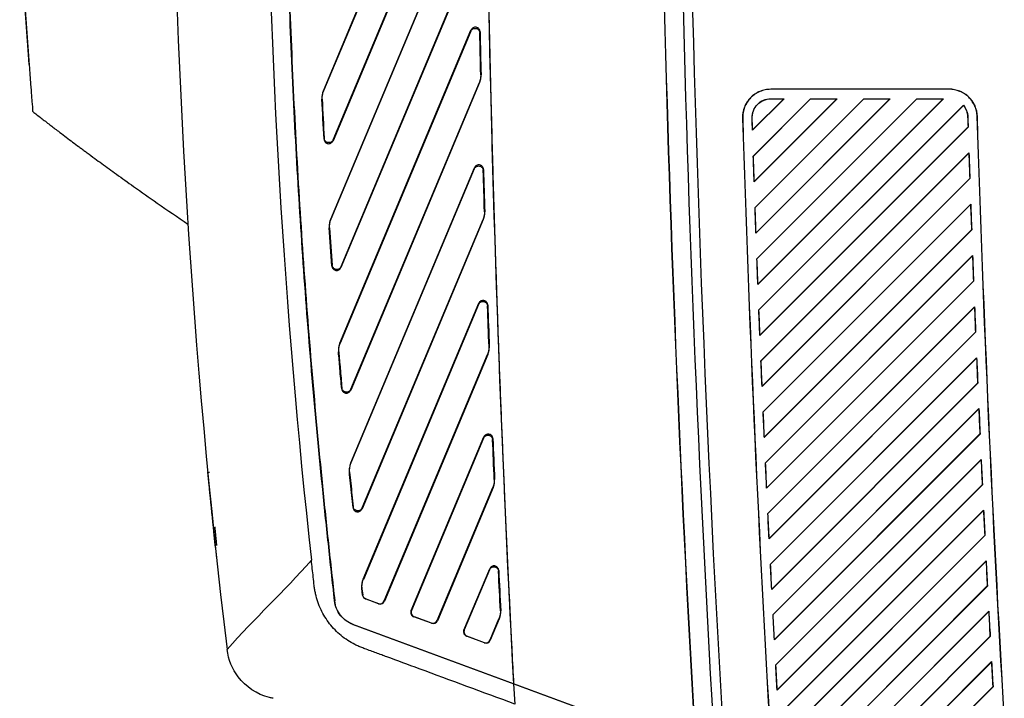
# Model space of a CAD drawing. Header units: millimetres. Extents: x -0.43 to 1.28, y -0.94 to 1.34.
# Tile 127 of 177: x 0.59 to 0.69, y 0.1 to 0.17. Entities that reach past the tile are written whole.
import ezdxf

# ---------------------------------------------------------------- set-up
doc = ezdxf.new("R2010")
doc.units = ezdxf.units.MM

msp = doc.modelspace()

# ---------------------------------------------------------------- linework, layer by layer
at = {"color": 7, "linetype": 'Continuous', "lineweight": 25}
for p, q in [((0.61841, 0.16478), (0.63369, 0.20123)), ((0.63366, 0.20111), (0.61844, 0.16477)), ((0.63454, 0.1955), (0.61944, 0.15947)), ((0.61946, 0.15958), (0.63451, 0.1955)), ((0.6192, 0.15113), (0.63386, 0.18612)), ((0.63384, 0.186), (0.61922, 0.15112)), ((0.63474, 0.18046), (0.62028, 0.14597)), ((0.6203, 0.14608), (0.63472, 0.18047)), ((0.62017, 0.13794), (0.63413, 0.17125)), ((0.63411, 0.17113), (0.6202, 0.13794)), ((0.63413, 0.17125), (0.63411, 0.17113)), ((0.63507, 0.17095), (0.63509, 0.17107)), ((0.58708, 0.16759), (0.58704, 0.16813)), ((0.63504, 0.16566), (0.62132, 0.13291)), ((0.62133, 0.13302), (0.63502, 0.16567)), ((0.63502, 0.16567), (0.63504, 0.16566)), ((0.6352, 0.16648), (0.63517, 0.16649)), ((0.61844, 0.16477), (0.61841, 0.16478)), ((0.68505, 0.16496), (0.66604, 0.16496)), ((0.66604, 0.16495), (0.66604, 0.16496)), ((0.68505, 0.16495), (0.66604, 0.16495)), ((0.68505, 0.16495), (0.68505, 0.16496)), ((0.61826, 0.1639), (0.61828, 0.1639)), ((0.6641, 0.16059), (0.66746, 0.16395)), ((0.66411, 0.16062), (0.66743, 0.16393)), ((0.67029, 0.16395), (0.66419, 0.15785)), ((0.67029, 0.16393), (0.6642, 0.15785)), ((0.66428, 0.15511), (0.67311, 0.16395)), ((0.66429, 0.15514), (0.67308, 0.16393)), ((0.67594, 0.16395), (0.66438, 0.15238)), ((0.67595, 0.16393), (0.66439, 0.15238)), ((0.66447, 0.14965), (0.67877, 0.16395)), ((0.66448, 0.14967), (0.67873, 0.16393)), ((0.6816, 0.16395), (0.66457, 0.14692)), ((0.6816, 0.16393), (0.66458, 0.14692)), ((0.66468, 0.14419), (0.68443, 0.16395)), ((0.66469, 0.14422), (0.68439, 0.16393)), ((0.66604, 0.16395), (0.66746, 0.16395)), ((0.66604, 0.16393), (0.66604, 0.16395)), ((0.66604, 0.16393), (0.66743, 0.16393)), ((0.66743, 0.16393), (0.66746, 0.16395)), ((0.67029, 0.16395), (0.67311, 0.16395)), ((0.67029, 0.16395), (0.67029, 0.16393)), ((0.67029, 0.16393), (0.67308, 0.16393)), ((0.67308, 0.16393), (0.67311, 0.16395)), ((0.67594, 0.16395), (0.67877, 0.16395)), ((0.67594, 0.16395), (0.67595, 0.16393)), ((0.67595, 0.16393), (0.67873, 0.16393)), ((0.67873, 0.16393), (0.67877, 0.16395)), ((0.6816, 0.16395), (0.68443, 0.16395)), ((0.6816, 0.16395), (0.6816, 0.16393)), ((0.6816, 0.16393), (0.68439, 0.16393)), ((0.68439, 0.16393), (0.68443, 0.16395)), ((0.68656, 0.16325), (0.66478, 0.14147)), ((0.68656, 0.16322), (0.66479, 0.14147)), ((0.68656, 0.16325), (0.68656, 0.16322)), ((0.66306, 0.16187), (0.66304, 0.16187)), ((0.66407, 0.1619), (0.66406, 0.1619)), ((0.68701, 0.16203), (0.68703, 0.16203)), ((0.68803, 0.16206), (0.68805, 0.16206)), ((0.6641, 0.16059), (0.66411, 0.16062)), ((0.66489, 0.13875), (0.68707, 0.16093)), ((0.6649, 0.13878), (0.68705, 0.16094)), ((0.68705, 0.16094), (0.68707, 0.16093)), ((0.6185, 0.15975), (0.61848, 0.15963)), ((0.61944, 0.15947), (0.61946, 0.15958)), ((0.6642, 0.15785), (0.66419, 0.15785)), ((0.68715, 0.15819), (0.665, 0.13604)), ((0.68714, 0.15815), (0.66502, 0.13603)), ((0.68715, 0.15819), (0.68714, 0.15815)), ((0.62133, 0.12518), (0.6345, 0.1566)), ((0.63448, 0.15648), (0.62135, 0.12518)), ((0.6345, 0.1566), (0.63448, 0.15648)), ((0.63544, 0.1563), (0.63546, 0.15643)), ((0.66512, 0.13332), (0.68724, 0.15545)), ((0.66513, 0.13335), (0.68723, 0.15546)), ((0.68723, 0.15546), (0.68724, 0.15545)), ((0.66428, 0.15511), (0.66429, 0.15514)), ((0.66439, 0.15238), (0.66438, 0.15238)), ((0.68734, 0.15272), (0.66524, 0.13061)), ((0.68732, 0.15268), (0.66525, 0.13061)), ((0.68734, 0.15272), (0.68732, 0.15268)), ((0.61922, 0.15112), (0.6192, 0.15113)), ((0.63544, 0.15108), (0.62253, 0.12028)), ((0.62254, 0.12038), (0.63541, 0.15109)), ((0.63541, 0.15109), (0.63544, 0.15108)), ((0.63559, 0.15192), (0.63556, 0.15192)), ((0.61904, 0.15022), (0.61907, 0.15022)), ((0.66536, 0.12791), (0.68744, 0.14999)), ((0.66537, 0.12793), (0.68742, 0.15)), ((0.68742, 0.15), (0.68744, 0.14999)), ((0.66447, 0.14965), (0.66448, 0.14967)), ((0.66458, 0.14692), (0.66457, 0.14692)), ((0.68754, 0.14726), (0.66548, 0.1252)), ((0.68752, 0.14722), (0.66549, 0.1252)), ((0.68754, 0.14726), (0.68752, 0.14722)), ((0.61934, 0.14624), (0.61933, 0.14613)), ((0.62028, 0.14597), (0.6203, 0.14608)), ((0.66468, 0.14419), (0.66469, 0.14422)), ((0.66561, 0.1225), (0.68764, 0.14454)), ((0.66562, 0.12253), (0.68762, 0.14454)), ((0.68762, 0.14454), (0.68764, 0.14454)), ((0.62264, 0.11279), (0.63495, 0.14217)), ((0.63493, 0.14205), (0.62267, 0.11278)), ((0.63495, 0.14217), (0.63493, 0.14205)), ((0.63589, 0.14188), (0.63591, 0.142)), ((0.68775, 0.14181), (0.66574, 0.1198)), ((0.68773, 0.14177), (0.66575, 0.1198)), ((0.68775, 0.14181), (0.68773, 0.14177)), ((0.66479, 0.14147), (0.66478, 0.14147)), ((0.66489, 0.13875), (0.6649, 0.13878)), ((0.66587, 0.11711), (0.68786, 0.1391)), ((0.66588, 0.11713), (0.68784, 0.1391)), ((0.68784, 0.1391), (0.68786, 0.1391)), ((0.6202, 0.13794), (0.62017, 0.13794)), ((0.63607, 0.13756), (0.63605, 0.13756)), ((0.62002, 0.137), (0.62005, 0.137)), ((0.6249, 0.11049), (0.63589, 0.13672)), ((0.63592, 0.13671), (0.62492, 0.11046)), ((0.63589, 0.13672), (0.63592, 0.13671)), ((0.68797, 0.13638), (0.66601, 0.11441)), ((0.68795, 0.13634), (0.66602, 0.11441)), ((0.68797, 0.13638), (0.68795, 0.13634)), ((0.66502, 0.13603), (0.665, 0.13604)), ((0.62038, 0.13317), (0.62036, 0.13306)), ((0.66512, 0.13332), (0.66513, 0.13335)), ((0.66615, 0.11172), (0.68809, 0.13367)), ((0.66616, 0.11175), (0.68807, 0.13367)), ((0.68807, 0.13367), (0.68809, 0.13367)), ((0.62132, 0.13291), (0.62133, 0.13302)), ((0.66525, 0.13061), (0.66524, 0.13061)), ((0.68821, 0.13096), (0.66629, 0.10904)), ((0.68819, 0.13092), (0.6663, 0.10903)), ((0.68821, 0.13096), (0.68819, 0.13092)), ((0.62775, 0.10946), (0.6355, 0.12794)), ((0.6355, 0.12794), (0.63547, 0.12782)), ((0.66536, 0.12791), (0.66537, 0.12793)), ((0.66643, 0.10635), (0.68833, 0.12825)), ((0.66644, 0.10638), (0.68831, 0.12826)), ((0.68831, 0.12826), (0.68833, 0.12825)), ((0.63547, 0.12782), (0.62779, 0.10948)), ((0.63643, 0.12765), (0.63645, 0.12777)), ((0.62135, 0.12518), (0.62133, 0.12518)), ((0.66549, 0.1252), (0.66548, 0.1252)), ((0.68845, 0.12555), (0.66658, 0.10367)), ((0.68844, 0.12551), (0.66659, 0.10367)), ((0.68845, 0.12555), (0.68844, 0.12551)), ((0.60611, 0.12419), (0.6063, 0.12419)), ((0.62118, 0.12421), (0.62121, 0.1242)), ((0.63664, 0.12341), (0.63661, 0.12341)), ((0.66673, 0.10099), (0.68858, 0.12285)), ((0.66674, 0.10102), (0.68856, 0.12286)), ((0.68856, 0.12286), (0.68858, 0.12285)), ((0.63054, 0.10842), (0.63646, 0.12255)), ((0.63649, 0.12255), (0.63055, 0.10838)), ((0.63646, 0.12255), (0.63649, 0.12255)), ((0.66561, 0.1225), (0.66562, 0.12253)), ((0.62158, 0.12052), (0.62157, 0.12042)), ((0.62253, 0.12028), (0.62254, 0.12038)), ((0.66575, 0.1198), (0.66574, 0.1198)), ((0.68871, 0.12015), (0.66688, 0.09832)), ((0.68869, 0.12011), (0.6669, 0.09831)), ((0.68871, 0.12015), (0.68869, 0.12011)), ((0.66774, 0.09635), (0.68885, 0.11746)), ((0.66774, 0.09637), (0.68883, 0.11746)), ((0.68883, 0.11746), (0.68885, 0.11746)), ((0.66587, 0.11711), (0.66588, 0.11713)), ((0.66602, 0.11441), (0.66601, 0.11441)), ((0.68898, 0.11476), (0.6702, 0.09598)), ((0.68897, 0.11472), (0.67023, 0.09599)), ((0.68898, 0.11476), (0.68897, 0.11472)), ((0.63338, 0.10738), (0.63612, 0.11391)), ((0.6361, 0.11379), (0.63342, 0.1074)), ((0.63612, 0.11391), (0.6361, 0.11379)), ((0.63706, 0.11363), (0.63708, 0.11374)), ((0.62267, 0.11278), (0.62264, 0.11279)), ((0.62257, 0.11111), (0.6225, 0.1118)), ((0.6225, 0.1118), (0.62252, 0.11179)), ((0.62252, 0.11179), (0.6226, 0.11113)), ((0.6226, 0.11113), (0.62257, 0.11111)), ((0.66615, 0.11172), (0.66616, 0.11175)), ((0.67302, 0.09599), (0.6891, 0.11208)), ((0.67303, 0.09598), (0.68912, 0.11207)), ((0.6891, 0.11208), (0.68912, 0.11207)), ((0.61962, 0.11048), (0.61961, 0.11048)), ((0.6229, 0.1107), (0.62292, 0.11072)), ((0.62428, 0.11019), (0.6229, 0.1107)), ((0.62292, 0.11072), (0.62427, 0.11022)), ((0.62427, 0.11022), (0.62428, 0.11019)), ((0.62492, 0.11046), (0.6249, 0.11049)), ((0.62779, 0.10948), (0.62775, 0.10946)), ((0.63729, 0.10945), (0.63726, 0.10945)), ((0.6663, 0.10903), (0.66629, 0.10904)), ((0.68926, 0.10939), (0.67586, 0.09598)), ((0.68925, 0.10935), (0.67589, 0.096)), ((0.68926, 0.10939), (0.68925, 0.10935)), ((0.62156, 0.10797), (0.62157, 0.10799)), ((0.62157, 0.10799), (0.63869, 0.10167)), ((0.62804, 0.1088), (0.62807, 0.10882)), ((0.62992, 0.10811), (0.62804, 0.1088)), ((0.62807, 0.10882), (0.6299, 0.10814)), ((0.6299, 0.10814), (0.62992, 0.10811)), ((0.63055, 0.10838), (0.63054, 0.10842)), ((0.63617, 0.10634), (0.63711, 0.10858)), ((0.63714, 0.10858), (0.63618, 0.1063)), ((0.63711, 0.10858), (0.63714, 0.10858)), ((0.63867, 0.10166), (0.62156, 0.10797)), ((0.63342, 0.1074), (0.63338, 0.10738)), ((0.63367, 0.10672), (0.63371, 0.10674)), ((0.63555, 0.10603), (0.63367, 0.10672)), ((0.63371, 0.10674), (0.63553, 0.10606)), ((0.63553, 0.10606), (0.63555, 0.10603)), ((0.63618, 0.1063), (0.63617, 0.10634)), ((0.66643, 0.10635), (0.66644, 0.10638)), ((0.67868, 0.096), (0.68939, 0.10671)), ((0.67869, 0.09598), (0.68941, 0.10671)), ((0.68939, 0.10671), (0.68941, 0.10671)), ((0.68956, 0.10403), (0.68151, 0.09598)), ((0.68954, 0.10398), (0.68155, 0.096)), ((0.68956, 0.10403), (0.68954, 0.10398)), ((0.66659, 0.10367), (0.66658, 0.10367)), ((0.63867, 0.10166), (0.63879, 0.09951)), ((0.65377, 0.09609), (0.63867, 0.10166)), ((0.6387, 0.10166), (0.63869, 0.10167)), ((0.6387, 0.10166), (0.65377, 0.0961)), ((0.66673, 0.10099), (0.66674, 0.10102)), ((0.68434, 0.096), (0.68969, 0.10136)), ((0.68434, 0.09598), (0.68971, 0.10135)), ((0.68969, 0.10136), (0.68971, 0.10135))]:
    msp.add_line(p, q, dxfattribs=at)
at = {"color": 250, "linetype": 'Continuous', "lineweight": 25}
msp.add_line((0.60816, 0.10531), (0.60818, 0.10531), dxfattribs=at)
at = {"color": 7, "linetype": 'Continuous', "lineweight": 25, "flags": 128}
msp.add_lwpolyline([(0.58737, 0.16378), (0.58737, 0.16378)], dxfattribs=at)
at = {"color": 7, "linetype": 'Continuous', "lineweight": 25}
for radius, start, end in [(2.38, 179.16358, 183.46203), (2.379, 179.18349, 189.05704)]:
    msp.add_arc((3.03591, 0.23531), radius, start, end, dxfattribs=at)
for centre, major_axis, ratio, start_param, end_param in [((0.62444, 0.11069), (-0.000345, 0.000363), 0.999399, 2.028595, 3.555524), ((0.62446, 0.11066), (-0.000345, 0.000363), 0.999399, 2.028595, 3.555524), ((0.62821, 0.10927), (0.000074, 0.000495), 0.999805, 1.322707, 2.936996), ((0.62825, 0.10928), (0.000074, 0.000495), 0.999805, 1.322707, 2.936996), ((0.63008, 0.10861), (-0.000345, 0.000363), 0.999399, 2.028595, 3.555524), ((0.63009, 0.10858), (-0.000345, 0.000363), 0.999399, 2.028595, 3.555524), ((0.63384, 0.10719), (0.000074, 0.000495), 0.999805, 1.322707, 2.936996), ((0.63388, 0.10721), (0.000074, 0.000495), 0.999805, 1.322707, 2.936996), ((0.63571, 0.10653), (-0.000345, 0.000363), 0.999399, 2.028595, 3.555524), ((0.63572, 0.1065), (-0.000345, 0.000363), 0.999399, 2.028595, 3.555524)]:
    msp.add_ellipse(centre, major_axis=major_axis, ratio=ratio, start_param=start_param, end_param=end_param, dxfattribs=at)
for points in [[(0.65409, 0.26404), (0.65343, 0.20904), (0.65467, 0.15401), (0.65782, 0.09909)], [(0.63869, 0.10167), (0.63587, 0.15477), (0.63498, 0.20796), (0.63602, 0.26111)], [(0.6023, 0.19977), (0.60244, 0.16821), (0.60439, 0.13665), (0.60816, 0.10531)], [(0.63517, 0.16649), (0.63514, 0.16797), (0.6351, 0.16946), (0.63507, 0.17095)], [(0.63509, 0.17107), (0.63513, 0.16954), (0.63516, 0.16801), (0.6352, 0.16648)], [(0.61828, 0.1639), (0.61835, 0.16252), (0.61842, 0.16113), (0.6185, 0.15975)], [(0.68656, 0.16325), (0.68685, 0.16291), (0.68702, 0.16246), (0.68703, 0.16203)], [(0.66305, 0.16187), (0.66371, 0.1405), (0.66466, 0.11914), (0.6659, 0.09779)], [(0.66306, 0.16187), (0.66372, 0.1405), (0.66467, 0.11914), (0.66591, 0.09779)], [(0.6641, 0.16059), (0.66409, 0.16103), (0.66408, 0.16147), (0.66406, 0.1619)], [(0.66411, 0.16062), (0.6641, 0.16105), (0.66409, 0.16147), (0.66407, 0.1619)], [(0.68701, 0.16203), (0.68702, 0.16166), (0.68704, 0.1613), (0.68705, 0.16094)], [(0.68703, 0.16203), (0.68704, 0.16166), (0.68705, 0.1613), (0.68707, 0.16093)], [(0.6909, 0.09814), (0.68965, 0.11943), (0.6887, 0.14074), (0.68803, 0.16206)], [(0.69091, 0.09814), (0.68967, 0.11943), (0.68871, 0.14074), (0.68805, 0.16206)], [(0.66428, 0.15511), (0.66425, 0.15603), (0.66422, 0.15694), (0.66419, 0.15785)], [(0.66429, 0.15514), (0.66426, 0.15604), (0.66423, 0.15694), (0.6642, 0.15785)], [(0.68714, 0.15815), (0.68717, 0.15725), (0.6872, 0.15636), (0.68723, 0.15546)], [(0.68715, 0.15819), (0.68718, 0.15728), (0.68721, 0.15637), (0.68725, 0.15545)], [(0.63556, 0.15192), (0.63552, 0.15338), (0.63548, 0.15484), (0.63544, 0.1563)], [(0.63546, 0.15643), (0.6355, 0.15492), (0.63555, 0.15342), (0.63559, 0.15192)], [(0.66447, 0.14965), (0.66444, 0.15056), (0.66441, 0.15147), (0.66438, 0.15238)], [(0.66448, 0.14967), (0.66445, 0.15057), (0.66442, 0.15147), (0.66439, 0.15238)], [(0.68732, 0.15268), (0.68735, 0.15178), (0.68739, 0.15089), (0.68742, 0.15)], [(0.68734, 0.15272), (0.68737, 0.15181), (0.6874, 0.1509), (0.68744, 0.14999)], [(0.61932, 0.14613), (0.61923, 0.14749), (0.61913, 0.14886), (0.61904, 0.15022)], [(0.61907, 0.15022), (0.61916, 0.14889), (0.61925, 0.14756), (0.61934, 0.14624)], [(0.66468, 0.14419), (0.66464, 0.1451), (0.66461, 0.14601), (0.66457, 0.14692)], [(0.66469, 0.14422), (0.66465, 0.14512), (0.66462, 0.14602), (0.66458, 0.14692)], [(0.68752, 0.14722), (0.68756, 0.14633), (0.68759, 0.14544), (0.68762, 0.14454)], [(0.68754, 0.14726), (0.68757, 0.14635), (0.68761, 0.14544), (0.68764, 0.14454)], [(0.63605, 0.13756), (0.63599, 0.139), (0.63594, 0.14044), (0.63589, 0.14188)], [(0.63591, 0.142), (0.63597, 0.14052), (0.63602, 0.13904), (0.63607, 0.13756)], [(0.68773, 0.14177), (0.68777, 0.14088), (0.6878, 0.13999), (0.68784, 0.1391)], [(0.68775, 0.14181), (0.68778, 0.14091), (0.68782, 0.14), (0.68786, 0.1391)], [(0.66489, 0.13875), (0.66485, 0.13966), (0.66482, 0.14057), (0.66478, 0.14147)], [(0.6649, 0.13878), (0.66487, 0.13968), (0.66483, 0.14057), (0.66479, 0.14147)], [(0.68796, 0.13634), (0.68799, 0.13545), (0.68803, 0.13456), (0.68807, 0.13367)], [(0.68797, 0.13638), (0.68801, 0.13548), (0.68805, 0.13457), (0.68809, 0.13367)], [(0.66512, 0.13332), (0.66508, 0.13423), (0.66504, 0.13513), (0.665, 0.13604)], [(0.66513, 0.13335), (0.66509, 0.13424), (0.66505, 0.13514), (0.66502, 0.13603)], [(0.66536, 0.12791), (0.66532, 0.12881), (0.66528, 0.12971), (0.66524, 0.13061)], [(0.66537, 0.12793), (0.66533, 0.12882), (0.66529, 0.12972), (0.66525, 0.13061)], [(0.68819, 0.13092), (0.68823, 0.13003), (0.68827, 0.12914), (0.68831, 0.12826)], [(0.68821, 0.13096), (0.68825, 0.13006), (0.68829, 0.12915), (0.68833, 0.12825)], [(0.63661, 0.12341), (0.63655, 0.12483), (0.63649, 0.12624), (0.63643, 0.12765)], [(0.63646, 0.12777), (0.63652, 0.12632), (0.63658, 0.12486), (0.63664, 0.12341)], [(0.66561, 0.1225), (0.66557, 0.1234), (0.66552, 0.1243), (0.66548, 0.1252)], [(0.66562, 0.12253), (0.66558, 0.12342), (0.66554, 0.12431), (0.66549, 0.1252)], [(0.68844, 0.12551), (0.68848, 0.12462), (0.68852, 0.12374), (0.68856, 0.12285)], [(0.68845, 0.12555), (0.68849, 0.12465), (0.68854, 0.12375), (0.68858, 0.12285)], [(0.60614, 0.12394), (0.60612, 0.12409), (0.60611, 0.12418), (0.60611, 0.12419)], [(0.66587, 0.11711), (0.66583, 0.118), (0.66578, 0.1189), (0.66574, 0.1198)], [(0.66588, 0.11713), (0.66584, 0.11802), (0.66579, 0.11891), (0.66575, 0.1198)], [(0.6887, 0.12011), (0.68874, 0.11923), (0.68878, 0.11834), (0.68883, 0.11746)], [(0.68871, 0.12015), (0.68876, 0.11925), (0.6888, 0.11835), (0.68885, 0.11746)], [(0.61713, 0.11483), (0.61416, 0.11142), (0.61114, 0.10871), (0.60816, 0.10531)], [(0.66615, 0.11172), (0.6661, 0.11262), (0.66605, 0.11352), (0.66601, 0.11441)], [(0.66616, 0.11175), (0.66611, 0.11264), (0.66607, 0.11352), (0.66602, 0.11441)], [(0.68897, 0.11472), (0.68901, 0.11384), (0.68906, 0.11296), (0.6891, 0.11208)], [(0.68898, 0.11476), (0.68903, 0.11387), (0.68907, 0.11297), (0.68912, 0.11207)], [(0.63726, 0.10945), (0.63719, 0.11085), (0.63713, 0.11224), (0.63706, 0.11363)], [(0.63708, 0.11374), (0.63715, 0.11231), (0.63722, 0.11088), (0.63729, 0.10945)], [(0.66643, 0.10635), (0.66638, 0.10725), (0.66634, 0.10814), (0.66629, 0.10904)], [(0.66644, 0.10638), (0.6664, 0.10726), (0.66635, 0.10815), (0.6663, 0.10903)], [(0.68925, 0.10935), (0.6893, 0.10847), (0.68934, 0.10759), (0.68939, 0.10671)], [(0.68926, 0.10939), (0.68931, 0.10849), (0.68936, 0.1076), (0.68941, 0.10671)], [(0.68954, 0.10398), (0.68959, 0.10311), (0.68964, 0.10223), (0.68969, 0.10136)], [(0.68956, 0.10403), (0.68961, 0.10313), (0.68966, 0.10224), (0.68971, 0.10135)], [(0.66673, 0.10099), (0.66668, 0.10189), (0.66663, 0.10278), (0.66658, 0.10367)], [(0.66674, 0.10102), (0.66669, 0.1019), (0.66664, 0.10279), (0.66659, 0.10367)]]:
    msp.add_open_spline(points, degree=3, dxfattribs=at)
for points, knots in [([(0.65783, 0.0991), (0.65625, 0.12656), (0.65516, 0.15404), (0.65391, 0.20903), (0.65377, 0.23654), (0.6541, 0.26404)], [0, 0, 0, 0, 0.5, 0.5, 1, 1, 1, 1]), ([(0.6387, 0.10166), (0.63864, 0.10282), (0.63858, 0.10397), (0.63852, 0.10513), (0.63841, 0.10717), (0.63831, 0.10922), (0.63821, 0.11127), (0.63811, 0.11332), (0.63801, 0.11536), (0.63792, 0.11741), (0.63783, 0.11946), (0.63773, 0.12151), (0.63765, 0.12356), (0.6376, 0.12458), (0.63756, 0.12561), (0.63752, 0.12663), (0.63743, 0.12868), (0.63735, 0.13073), (0.63727, 0.13278), (0.63719, 0.13482), (0.63711, 0.13687), (0.63704, 0.13892), (0.63697, 0.14097), (0.63689, 0.14302), (0.63683, 0.14507), (0.63676, 0.14712), (0.63669, 0.14917), (0.63663, 0.15122), (0.63657, 0.15327), (0.63651, 0.15532), (0.63645, 0.15736), (0.63642, 0.15839), (0.6364, 0.15941), (0.63637, 0.16044), (0.63631, 0.16249), (0.63626, 0.16454), (0.63622, 0.16659), (0.63617, 0.16864), (0.63612, 0.17069), (0.63608, 0.17274), (0.63604, 0.17479), (0.636, 0.17684), (0.63596, 0.17889), (0.63592, 0.18094), (0.63589, 0.18299), (0.63586, 0.18504), (0.63583, 0.18709), (0.6358, 0.18914), (0.63578, 0.19119), (0.63576, 0.19221), (0.63575, 0.19324), (0.63574, 0.19426), (0.63572, 0.19631), (0.6357, 0.19836), (0.63568, 0.20041), (0.63566, 0.20246), (0.63565, 0.20451), (0.63564, 0.20656), (0.63563, 0.20861), (0.63562, 0.21066), (0.63562, 0.21271), (0.63561, 0.21476), (0.63561, 0.21682), (0.63561, 0.21887), (0.63561, 0.22092), (0.63561, 0.22297), (0.63562, 0.22502), (0.63562, 0.22604), (0.63563, 0.22707), (0.63563, 0.22809), (0.63564, 0.23014), (0.63565, 0.23219), (0.63567, 0.23424), (0.63568, 0.23629), (0.6357, 0.23834), (0.63572, 0.24039), (0.63574, 0.24244), (0.63577, 0.24449), (0.63579, 0.24654), (0.63582, 0.24859), (0.63585, 0.25064), (0.63588, 0.25269), (0.63591, 0.25474), (0.63595, 0.25679), (0.63598, 0.25884), (0.636, 0.25962), (0.63601, 0.26039), (0.63603, 0.26116)], [0.0165212, 0.0165212, 0.0165212, 0.0165212, 0.0199901, 0.0199901, 0.0199901, 0.026141, 0.026141, 0.026141, 0.0322918, 0.0322918, 0.0322918, 0.0384426, 0.0384426, 0.0384426, 0.041518, 0.041518, 0.041518, 0.0476688, 0.0476688, 0.0476688, 0.0538196, 0.0538196, 0.0538196, 0.0599704, 0.0599704, 0.0599704, 0.0661213, 0.0661213, 0.0661213, 0.0722721, 0.0722721, 0.0722721, 0.0753475, 0.0753475, 0.0753475, 0.0814983, 0.0814983, 0.0814983, 0.0876491, 0.0876491, 0.0876491, 0.0937999, 0.0937999, 0.0937999, 0.0999507, 0.0999507, 0.0999507, 0.1061016, 0.1061016, 0.1061016, 0.109177, 0.109177, 0.109177, 0.1153278, 0.1153278, 0.1153278, 0.1214786, 0.1214786, 0.1214786, 0.1276294, 0.1276294, 0.1276294, 0.1337802, 0.1337802, 0.1337802, 0.139931, 0.139931, 0.139931, 0.1430065, 0.1430065, 0.1430065, 0.1491573, 0.1491573, 0.1491573, 0.1553081, 0.1553081, 0.1553081, 0.1614589, 0.1614589, 0.1614589, 0.1676097, 0.1676097, 0.1676097, 0.1737605, 0.1737605, 0.1737605, 0.176078, 0.176078, 0.176078, 0.176078]), ([(0.6123, 0.2097), (0.61229, 0.20641), (0.61229, 0.20149), (0.61252, 0.16977), (0.61421, 0.14145), (0.61713, 0.11483)], [0.2994781, 0.2994781, 0.2994781, 0.2994781, 0.3553242, 0.3829184, 0.8360594, 0.8360594, 0.8360594, 0.8360594]), ([(0.61961, 0.11048), (0.61938, 0.11251), (0.61916, 0.11455), (0.61872, 0.11863), (0.61808, 0.12475), (0.61751, 0.13087), (0.61647, 0.14313), (0.61591, 0.15131), (0.61502, 0.16769), (0.6147, 0.17589), (0.61441, 0.18819), (0.61435, 0.19229), (0.61428, 0.20049), (0.61427, 0.20459), (0.61428, 0.2087)], [0, 0, 0, 0, 0.0625, 0.0625, 0.125, 0.25, 0.25, 0.5, 0.5, 0.75, 0.75, 0.875, 0.875, 1, 1, 1, 1]), ([(0.6143, 0.2087), (0.61429, 0.20459), (0.6143, 0.20049), (0.61437, 0.19229), (0.61443, 0.18819), (0.61472, 0.1759), (0.61504, 0.1677), (0.61592, 0.15132), (0.61649, 0.14314), (0.61753, 0.13088), (0.61791, 0.12679), (0.61852, 0.12067), (0.61873, 0.11863), (0.61917, 0.11455), (0.6194, 0.11252), (0.61962, 0.11048)], [0.38031465, 0.38031465, 0.38031465, 0.38031465, 0.39261822, 0.39261822, 0.4049218, 0.4049218, 0.42952896, 0.42952896, 0.45413611, 0.45413611, 0.46643969, 0.46643969, 0.47259148, 0.47259148, 0.47874327, 0.47874327, 0.47874327, 0.47874327]), ([(0.58608, 0.18321), (0.58636, 0.17798), (0.5867, 0.17275), (0.58709, 0.16753), (0.58709, 0.16753), (0.58709, 0.16753)], [0.62868786, 0.62868786, 0.62868786, 0.62868786, 0.68881409, 0.68881409, 0.68881422, 0.68881422, 0.68881422, 0.68881422]), ([(0.58704, 0.16813), (0.58695, 0.16944), (0.58676, 0.17205), (0.58644, 0.17692), (0.58624, 0.18048), (0.58611, 0.18273)], [0, 0, 0, 0, 0.2685406, 0.5370812, 1, 1, 1, 1]), ([(0.63411, 0.17113), (0.63415, 0.17123), (0.63423, 0.17132), (0.63443, 0.17143), (0.63455, 0.17145), (0.63478, 0.17141), (0.63488, 0.17135), (0.63503, 0.17117), (0.63507, 0.17106), (0.63507, 0.17095)], [0, 0, 0, 0, 0.25, 0.25, 0.5, 0.5, 0.75, 0.75, 1, 1, 1, 1]), ([(0.63509, 0.17107), (0.63509, 0.17119), (0.63505, 0.1713), (0.6349, 0.17147), (0.6348, 0.17153), (0.63457, 0.17157), (0.63446, 0.17155), (0.63426, 0.17144), (0.63418, 0.17136), (0.63413, 0.17125)], [0, 0, 0, 0, 0.25, 0.25, 0.5, 0.5, 0.75, 0.75, 1, 1, 1, 1]), ([(0.58709, 0.16753), (0.58714, 0.16677), (0.58719, 0.16609), (0.5873, 0.16461), (0.58742, 0.16313), (0.58746, 0.16258), (0.58746, 0.16258)], [0.59412739, 0.59412739, 0.59412739, 0.59412739, 0.60276741, 0.60276741, 0.61517386, 0.62868786, 0.62868786, 0.62868786, 0.62868786]), ([(0.63517, 0.16649), (0.63517, 0.16635), (0.63516, 0.16621), (0.63511, 0.16593), (0.63507, 0.1658), (0.63502, 0.16567)], [0, 0, 0, 0, 0.5, 0.5, 1, 1, 1, 1]), ([(0.63504, 0.16566), (0.6351, 0.16579), (0.63514, 0.16593), (0.63519, 0.1662), (0.6352, 0.16634), (0.6352, 0.16648)], [0, 0, 0, 0, 0.5, 0.5, 1, 1, 1, 1]), ([(0.61841, 0.16478), (0.61835, 0.16464), (0.61831, 0.1645), (0.61826, 0.1642), (0.61825, 0.16405), (0.61826, 0.1639)], [0, 0, 0, 0, 0.5, 0.5, 1, 1, 1, 1]), ([(0.61828, 0.1639), (0.61828, 0.16405), (0.61829, 0.1642), (0.61834, 0.16449), (0.61838, 0.16463), (0.61844, 0.16477)], [0, 0, 0, 0, 0.5, 0.5, 1, 1, 1, 1]), ([(0.66604, 0.16496), (0.66564, 0.16496), (0.66524, 0.16488), (0.66451, 0.16457), (0.66417, 0.16434), (0.66361, 0.16376), (0.66339, 0.16342), (0.6631, 0.16267), (0.66303, 0.16227), (0.66305, 0.16187)], [1.570796, 1.570796, 1.570796, 1.570796, 1.971231, 1.971231, 2.371666, 2.371666, 2.772101, 2.772101, 3.172536, 3.172536, 3.172536, 3.172536]), ([(0.66604, 0.16495), (0.66584, 0.16495), (0.66565, 0.16493), (0.66526, 0.16485), (0.66506, 0.16479), (0.6647, 0.16463), (0.66452, 0.16454), (0.6642, 0.16431), (0.66404, 0.16418), (0.66377, 0.1639), (0.66364, 0.16374), (0.66343, 0.16341), (0.66334, 0.16323), (0.66319, 0.16286), (0.66314, 0.16267), (0.66307, 0.16227), (0.66306, 0.16207), (0.66306, 0.16187)], [0, 0, 0, 0, 0.125, 0.125, 0.25, 0.25, 0.375, 0.375, 0.5, 0.5, 0.625, 0.625, 0.75, 0.75, 0.875, 0.875, 1, 1, 1, 1]), ([(0.68805, 0.16206), (0.68804, 0.16244), (0.68795, 0.16282), (0.68764, 0.16353), (0.68741, 0.16385), (0.68686, 0.16439), (0.68653, 0.1646), (0.68582, 0.16489), (0.68543, 0.16496), (0.68505, 0.16496)], [0.031193, 0.031193, 0.031193, 0.031193, 0.416094, 0.416094, 0.800995, 0.800995, 1.185896, 1.185896, 1.570796, 1.570796, 1.570796, 1.570796]), ([(0.68803, 0.16206), (0.68802, 0.16225), (0.688, 0.16244), (0.68792, 0.16281), (0.68785, 0.16299), (0.6877, 0.16335), (0.68761, 0.16351), (0.68739, 0.16382), (0.68726, 0.16397), (0.68699, 0.16424), (0.68684, 0.16436), (0.68652, 0.16457), (0.68635, 0.16466), (0.68582, 0.16487), (0.68544, 0.16495), (0.68505, 0.16495)], [0, 0, 0, 0, 0.125, 0.125, 0.25, 0.25, 0.375, 0.375, 0.5, 0.5, 0.625, 0.625, 0.75, 0.75, 1, 1, 1, 1]), ([(0.61848, 0.15963), (0.61848, 0.15965), (0.61848, 0.15966), (0.6184, 0.16108), (0.61833, 0.16249), (0.61826, 0.1639)], [0.4996048, 0.4996048, 0.4996048, 0.4996048, 0.50000036, 0.50000036, 0.54321662, 0.54321662, 0.54321662, 0.54321662]), ([(0.66406, 0.1619), (0.66405, 0.16242), (0.66425, 0.16296), (0.66499, 0.16373), (0.66553, 0.16395), (0.66604, 0.16395)], [0, 0, 0, 0, 0.5, 0.5, 1, 1, 1, 1]), ([(0.66407, 0.1619), (0.66407, 0.16204), (0.66408, 0.16217), (0.66413, 0.16242), (0.66416, 0.16255), (0.66426, 0.1628), (0.66431, 0.16291), (0.66445, 0.16314), (0.66454, 0.16324), (0.66481, 0.16352), (0.66503, 0.16367), (0.66552, 0.16388), (0.66578, 0.16394), (0.66604, 0.16394)], [0, 0, 0, 0, 0.125, 0.125, 0.25, 0.25, 0.375, 0.375, 0.5, 0.5, 0.75, 0.75, 1, 1, 1, 1]), ([(0.58746, 0.16258), (0.58746, 0.16258), (0.58746, 0.16258), (0.58746, 0.16258), (0.58746, 0.16258), (0.58746, 0.16258), (0.58746, 0.16258), (0.58746, 0.16259)], [0.4029091, 0.4029091, 0.4029091, 0.4029091, 0.4080437, 0.4080437, 0.5844696, 0.5844696, 0.5941274, 0.5941274, 0.5941274, 0.5941274]), ([(0.58746, 0.16258), (0.58776, 0.16236), (0.5883, 0.16194), (0.5892, 0.16124), (0.59003, 0.1606), (0.5908, 0.16002), (0.59146, 0.15952), (0.59204, 0.15909), (0.59254, 0.15872), (0.59288, 0.15846), (0.5934, 0.15808), (0.59405, 0.1576), (0.59508, 0.15685), (0.59646, 0.15585), (0.59842, 0.15445), (0.60096, 0.15267), (0.6029, 0.15134), (0.60399, 0.15059)], [0, 0, 0, 0, 0.183675, 0.339443, 0.466687, 0.543139, 0.60327, 0.647378, 0.663806, 0.676966, 0.687729, 0.711845, 0.733811, 0.779696, 0.832878, 0.9062, 1, 1, 1, 1]), ([(0.68656, 0.16322), (0.6867, 0.16306), (0.6868, 0.16287), (0.68696, 0.16246), (0.68701, 0.16225), (0.68701, 0.16203)], [0, 0, 0, 0, 0.5, 0.5, 1, 1, 1, 1]), ([(0.61848, 0.15963), (0.61848, 0.15952), (0.61853, 0.15941), (0.61868, 0.15924), (0.61878, 0.15919), (0.619, 0.15915), (0.61912, 0.15917), (0.61932, 0.15928), (0.61939, 0.15936), (0.61944, 0.15947)], [0, 0, 0, 0, 0.25, 0.25, 0.5, 0.5, 0.75, 0.75, 1, 1, 1, 1]), ([(0.61946, 0.15958), (0.61941, 0.15948), (0.61934, 0.15939), (0.61914, 0.15928), (0.61902, 0.15926), (0.6188, 0.1593), (0.6187, 0.15936), (0.61855, 0.15953), (0.6185, 0.15964), (0.6185, 0.15975)], [0, 0, 0, 0, 0.25, 0.25, 0.5, 0.5, 0.75, 0.75, 1, 1, 1, 1]), ([(0.63447, 0.15648), (0.63452, 0.15659), (0.6346, 0.15667), (0.6348, 0.15678), (0.63492, 0.1568), (0.63514, 0.15676), (0.63524, 0.1567), (0.63539, 0.15653), (0.63543, 0.15642), (0.63544, 0.1563)], [0, 0, 0, 0, 0.25, 0.25, 0.5, 0.5, 0.75, 0.75, 1, 1, 1, 1]), ([(0.63546, 0.15643), (0.63546, 0.15654), (0.63541, 0.15665), (0.63526, 0.15682), (0.63516, 0.15688), (0.63494, 0.15692), (0.63482, 0.15691), (0.63462, 0.1568), (0.63454, 0.15671), (0.6345, 0.1566)], [0, 0, 0, 0, 0.25, 0.25, 0.5, 0.5, 0.75, 0.75, 1, 1, 1, 1]), ([(0.61919, 0.15113), (0.61913, 0.15098), (0.61909, 0.15084), (0.61904, 0.15053), (0.61903, 0.15038), (0.61904, 0.15022)], [0, 0, 0, 0, 0.5, 0.5, 1, 1, 1, 1]), ([(0.61907, 0.15022), (0.61906, 0.15037), (0.61907, 0.15053), (0.61912, 0.15083), (0.61916, 0.15098), (0.61922, 0.15112)], [0, 0, 0, 0, 0.5, 0.5, 1, 1, 1, 1]), ([(0.63556, 0.15192), (0.63557, 0.15178), (0.63556, 0.15164), (0.63551, 0.15136), (0.63547, 0.15122), (0.63541, 0.15109)], [0, 0, 0, 0, 0.5, 0.5, 1, 1, 1, 1]), ([(0.63544, 0.15108), (0.63549, 0.15121), (0.63553, 0.15135), (0.63558, 0.15163), (0.6356, 0.15177), (0.63559, 0.15192)], [0, 0, 0, 0, 0.5, 0.5, 1, 1, 1, 1]), ([(0.61932, 0.14613), (0.61933, 0.14601), (0.61938, 0.14591), (0.61953, 0.14574), (0.61963, 0.14569), (0.61985, 0.14565), (0.61997, 0.14567), (0.62016, 0.14578), (0.62024, 0.14586), (0.62028, 0.14597)], [0, 0, 0, 0, 0.25, 0.25, 0.5, 0.5, 0.75, 0.75, 1, 1, 1, 1]), ([(0.6203, 0.14608), (0.62026, 0.14597), (0.62018, 0.14589), (0.61999, 0.14578), (0.61987, 0.14576), (0.61965, 0.1458), (0.61955, 0.14585), (0.6194, 0.14602), (0.61935, 0.14613), (0.61934, 0.14624)], [0, 0, 0, 0, 0.25, 0.25, 0.5, 0.5, 0.75, 0.75, 1, 1, 1, 1]), ([(0.63493, 0.14205), (0.63498, 0.14215), (0.63505, 0.14224), (0.63525, 0.14235), (0.63537, 0.14237), (0.63559, 0.14233), (0.6357, 0.14227), (0.63585, 0.1421), (0.63589, 0.14199), (0.63589, 0.14188)], [0, 0, 0, 0, 0.25, 0.25, 0.5, 0.5, 0.75, 0.75, 1, 1, 1, 1]), ([(0.63591, 0.142), (0.63591, 0.14211), (0.63587, 0.14222), (0.63572, 0.14239), (0.63562, 0.14245), (0.63539, 0.14249), (0.63528, 0.14247), (0.63508, 0.14236), (0.635, 0.14228), (0.63495, 0.14217)], [0, 0, 0, 0, 0.25, 0.25, 0.5, 0.5, 0.75, 0.75, 1, 1, 1, 1]), ([(0.62017, 0.13794), (0.62011, 0.13779), (0.62007, 0.13764), (0.62002, 0.13733), (0.62001, 0.13717), (0.62002, 0.13701)], [0, 0, 0, 0, 0.5, 0.5, 1, 1, 1, 1]), ([(0.62005, 0.137), (0.62004, 0.13716), (0.62004, 0.13732), (0.62009, 0.13763), (0.62014, 0.13779), (0.6202, 0.13794)], [0, 0, 0, 0, 0.5, 0.5, 1, 1, 1, 1]), ([(0.63605, 0.13756), (0.63605, 0.13742), (0.63604, 0.13728), (0.63599, 0.13699), (0.63595, 0.13685), (0.63589, 0.13672)], [0, 0, 0, 0, 0.5, 0.5, 1, 1, 1, 1]), ([(0.63592, 0.13671), (0.63598, 0.13685), (0.63602, 0.13699), (0.63607, 0.13727), (0.63608, 0.13741), (0.63607, 0.13756)], [0, 0, 0, 0, 0.5, 0.5, 1, 1, 1, 1]), ([(0.62036, 0.13306), (0.6203, 0.13378), (0.62023, 0.1345), (0.62012, 0.13581), (0.62007, 0.13641), (0.62002, 0.13701)], [0.22795398, 0.22795398, 0.22795398, 0.22795398, 0.25000069, 0.25000069, 0.26830567, 0.26830567, 0.26830567, 0.26830567]), ([(0.62005, 0.137), (0.6201, 0.13641), (0.62015, 0.13581), (0.62026, 0.13454), (0.62032, 0.13385), (0.62038, 0.13317)], [0.22903736, 0.22903736, 0.22903736, 0.22903736, 0.24727696, 0.24727696, 0.26824029, 0.26824029, 0.26824029, 0.26824029]), ([(0.62133, 0.13302), (0.62129, 0.13292), (0.62121, 0.13283), (0.62102, 0.13272), (0.62091, 0.1327), (0.62069, 0.13274), (0.62058, 0.13279), (0.62043, 0.13295), (0.62038, 0.13306), (0.62038, 0.13317)], [0, 0, 0, 0, 0.25, 0.25, 0.5, 0.5, 0.75, 0.75, 1, 1, 1, 1]), ([(0.62036, 0.13306), (0.62037, 0.13295), (0.62041, 0.13285), (0.62057, 0.13268), (0.62067, 0.13263), (0.62089, 0.13259), (0.621, 0.13261), (0.6212, 0.13272), (0.62127, 0.13281), (0.62132, 0.13291)], [0, 0, 0, 0, 0.25, 0.25, 0.5, 0.5, 0.75, 0.75, 1, 1, 1, 1]), ([(0.63547, 0.12782), (0.63552, 0.12793), (0.6356, 0.12802), (0.6358, 0.12813), (0.63591, 0.12814), (0.63613, 0.1281), (0.63624, 0.12805), (0.63639, 0.12787), (0.63643, 0.12777), (0.63643, 0.12765)], [0, 0, 0, 0, 0.25, 0.25, 0.5, 0.5, 0.75, 0.75, 1, 1, 1, 1]), ([(0.63646, 0.12777), (0.63645, 0.12788), (0.63641, 0.12799), (0.63626, 0.12817), (0.63616, 0.12822), (0.63593, 0.12826), (0.63582, 0.12824), (0.63562, 0.12813), (0.63554, 0.12805), (0.63549, 0.12794)], [0, 0, 0, 0, 0.25, 0.25, 0.5, 0.5, 0.75, 0.75, 1, 1, 1, 1]), ([(0.62133, 0.12518), (0.62126, 0.12503), (0.62122, 0.12487), (0.62117, 0.12454), (0.62117, 0.12437), (0.62118, 0.12421)], [0, 0, 0, 0, 0.5, 0.5, 1, 1, 1, 1]), ([(0.62121, 0.1242), (0.62119, 0.12437), (0.6212, 0.12453), (0.62125, 0.12486), (0.62129, 0.12502), (0.62135, 0.12517)], [0, 0, 0, 0, 0.5, 0.5, 1, 1, 1, 1]), ([(0.60633, 0.122), (0.60631, 0.1222), (0.60629, 0.1224), (0.60625, 0.12278), (0.60623, 0.12297), (0.6062, 0.12331), (0.60619, 0.12346), (0.60616, 0.12373), (0.60615, 0.12385), (0.60614, 0.12394)], [0, 0, 0, 0, 0.25, 0.25, 0.5, 0.5, 0.75, 0.75, 1, 1, 1, 1]), ([(0.62157, 0.12042), (0.62148, 0.12128), (0.62139, 0.12215), (0.62126, 0.12341), (0.62122, 0.12381), (0.62118, 0.12421)], [0.09845914, 0.09845914, 0.09845914, 0.09845914, 0.12500085, 0.12500085, 0.13726143, 0.13726143, 0.13726143, 0.13726143]), ([(0.62121, 0.1242), (0.62125, 0.12381), (0.62129, 0.12341), (0.62141, 0.12218), (0.6215, 0.12135), (0.62158, 0.12052)], [0.09950291, 0.09950291, 0.09950291, 0.09950291, 0.11169576, 0.11169576, 0.1371937, 0.1371937, 0.1371937, 0.1371937]), ([(0.63661, 0.12341), (0.63662, 0.12326), (0.63661, 0.12312), (0.63656, 0.12283), (0.63652, 0.12269), (0.63646, 0.12255)], [0, 0, 0, 0, 0.5, 0.5, 1, 1, 1, 1]), ([(0.63649, 0.12255), (0.63654, 0.12268), (0.63658, 0.12282), (0.63664, 0.12311), (0.63665, 0.12326), (0.63664, 0.12341)], [0, 0, 0, 0, 0.5, 0.5, 1, 1, 1, 1]), ([(0.60706, 0.11501), (0.60696, 0.11595), (0.6067, 0.11828), (0.60647, 0.12061), (0.60633, 0.122)], [0, 0, 0, 0, 0.402978, 1, 1, 1, 1]), ([(0.62157, 0.12042), (0.62158, 0.12031), (0.62163, 0.12021), (0.62178, 0.12004), (0.62188, 0.11999), (0.6221, 0.11996), (0.62221, 0.11998), (0.62241, 0.12009), (0.62248, 0.12017), (0.62253, 0.12028)], [0, 0, 0, 0, 0.25, 0.25, 0.5, 0.5, 0.75, 0.75, 1, 1, 1, 1]), ([(0.62254, 0.12038), (0.6225, 0.12028), (0.62242, 0.12019), (0.62223, 0.12008), (0.62212, 0.12006), (0.6219, 0.1201), (0.6218, 0.12015), (0.62164, 0.12031), (0.6216, 0.12041), (0.62158, 0.12052)], [0, 0, 0, 0, 0.25, 0.25, 0.5, 0.5, 0.75, 0.75, 1, 1, 1, 1]), ([(0.60684, 0.11836), (0.60684, 0.11836), (0.60684, 0.11836), (0.60684, 0.11835), (0.60684, 0.11832), (0.60685, 0.11829), (0.60685, 0.11825), (0.60686, 0.11819), (0.60686, 0.11813), (0.60687, 0.11806), (0.60688, 0.11797), (0.60689, 0.11788), (0.6069, 0.11778), (0.60691, 0.11765), (0.60692, 0.11751), (0.60694, 0.11733), (0.60696, 0.11713), (0.60698, 0.11691), (0.60701, 0.11665), (0.60703, 0.11647), (0.60704, 0.11638)], [0, 0, 0, 0, 0.043336, 0.087092, 0.131271, 0.175875, 0.220907, 0.266367, 0.312259, 0.358585, 0.405345, 0.452543, 0.50018, 0.553792, 0.613333, 0.678805, 0.750209, 0.827543, 0.910807, 1, 1, 1, 1]), ([(0.63879, 0.09951), (0.63539, 0.10076), (0.63085, 0.10244), (0.62612, 0.10418), (0.62441, 0.10481), (0.62363, 0.1051), (0.62295, 0.10535), (0.62253, 0.1055), (0.62218, 0.10564), (0.62164, 0.1059), (0.621, 0.10627), (0.62028, 0.1068), (0.61964, 0.10739), (0.61887, 0.10828), (0.6181, 0.10953), (0.61766, 0.1108), (0.61751, 0.1116), (0.61746, 0.11189), (0.61741, 0.11235), (0.6173, 0.11332), (0.6172, 0.11423), (0.61713, 0.11483)], [0, 0, 0, 0, 0.376631, 0.504171, 0.523868, 0.567192, 0.590581, 0.598703, 0.614326, 0.629952, 0.660658, 0.691387, 0.721752, 0.752148, 0.812828, 0.874205, 0.889788, 0.897623, 0.905488, 0.936994, 1, 1, 1, 1]), ([(0.6361, 0.1138), (0.63614, 0.1139), (0.63622, 0.11399), (0.63642, 0.1141), (0.63653, 0.11412), (0.63676, 0.11408), (0.63686, 0.11402), (0.63701, 0.11385), (0.63705, 0.11374), (0.63706, 0.11363)], [0, 0, 0, 0, 0.25, 0.25, 0.5, 0.5, 0.75, 0.75, 1, 1, 1, 1]), ([(0.63708, 0.11374), (0.63707, 0.11386), (0.63703, 0.11397), (0.63688, 0.11414), (0.63678, 0.11419), (0.63656, 0.11423), (0.63644, 0.11421), (0.63624, 0.1141), (0.63616, 0.11402), (0.63612, 0.11391)], [0, 0, 0, 0, 0.25, 0.25, 0.5, 0.5, 0.75, 0.75, 1, 1, 1, 1]), ([(0.62264, 0.11279), (0.62257, 0.11263), (0.62253, 0.11247), (0.62248, 0.11214), (0.62248, 0.11197), (0.6225, 0.1118)], [0, 0, 0, 0, 0.5, 0.5, 1, 1, 1, 1]), ([(0.62252, 0.11179), (0.6225, 0.11196), (0.62251, 0.11213), (0.62256, 0.11246), (0.6226, 0.11263), (0.62267, 0.11279)], [0, 0, 0, 0, 0.5, 0.5, 1, 1, 1, 1]), ([(0.62292, 0.11072), (0.62283, 0.11075), (0.62276, 0.11081), (0.62264, 0.11095), (0.62261, 0.11104), (0.6226, 0.11113)], [0, 0, 0, 0, 0.5, 0.5, 1, 1, 1, 1]), ([(0.62156, 0.10797), (0.6213, 0.10807), (0.62105, 0.1082), (0.62072, 0.10845), (0.62061, 0.10854), (0.62041, 0.10873), (0.62032, 0.10884), (0.62006, 0.10916), (0.61992, 0.10941), (0.61971, 0.10992), (0.61964, 0.1102), (0.61961, 0.11048)], [0, 0, 0, 0, 0.25, 0.25, 0.375, 0.375, 0.5, 0.5, 0.75, 0.75, 1, 1, 1, 1]), ([(0.62157, 0.10799), (0.62105, 0.10818), (0.62058, 0.10852), (0.6199, 0.10939), (0.61968, 0.10993), (0.61962, 0.11048)], [1.924233, 1.924233, 1.924233, 1.924233, 2.47824, 2.47824, 3.032247, 3.032247, 3.032247, 3.032247]), ([(0.62257, 0.11111), (0.62258, 0.11102), (0.62262, 0.11093), (0.62273, 0.11079), (0.62281, 0.11073), (0.6229, 0.1107)], [0, 0, 0, 0, 0.5, 0.5, 1, 1, 1, 1]), ([(0.63726, 0.10945), (0.63727, 0.1093), (0.63726, 0.10916), (0.63721, 0.10887), (0.63717, 0.10872), (0.63711, 0.10858)], [0, 0, 0, 0, 0.5, 0.5, 1, 1, 1, 1]), ([(0.63714, 0.10858), (0.63719, 0.10872), (0.63724, 0.10886), (0.63729, 0.10915), (0.6373, 0.1093), (0.63729, 0.10945)], [0, 0, 0, 0, 0.5, 0.5, 1, 1, 1, 1]), ([(0.61268, 0.1002), (0.61132, 0.10054), (0.61015, 0.10133), (0.60871, 0.10324), (0.60829, 0.10423), (0.60816, 0.10531)], [0.83605944, 0.83605944, 0.83605944, 0.83605944, 0.85638284, 0.85638284, 0.87200358, 0.87200358, 0.87200358, 0.87200358]), ([(0.61305, 0.10012), (0.61299, 0.10013), (0.61293, 0.10015), (0.6128, 0.10017), (0.61274, 0.10019), (0.61268, 0.1002)], [0, 0, 0, 0, 0.5, 0.5, 1, 1, 1, 1])]:
    msp.add_open_spline(points, degree=3, knots=knots, dxfattribs=at)

doc.saveas('drawing.dxf')
